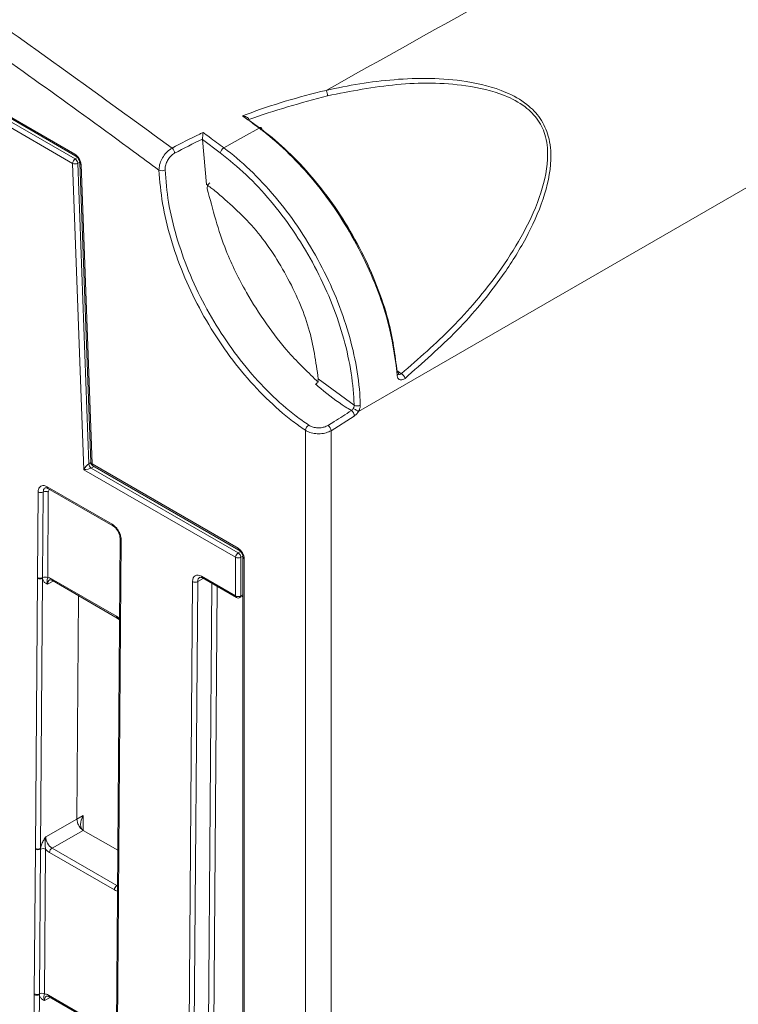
# Model space of a CAD drawing. Header units: millimetres. Extents: x 0 to 2100, y 0 to 1485.
# Tile 94 of 118: x 1461 to 1510, y 1047 to 1115. Entities that reach past the tile are written whole.
import ezdxf

# ---------------------------------------------------------------- set-up
doc = ezdxf.new("R2010")
doc.units = ezdxf.units.MM
doc.header["$LTSCALE"] = 5

msp = doc.modelspace()

# ---------------------------------------------------------------- linework, layer by layer
at = {"color": 7, "linetype": 'Continuous', "lineweight": 15}
for p, q in [((1484.339, 1088.028), (1826.256, 1285.412)), ((1464.711, 1105.072), (1310.906, 1193.861)), ((1311.083, 1194.166), (1464.888, 1105.376)), ((1449.248, 1114.721), (1464.871, 1105.702)), ((1449.307, 1114.584), (1464.934, 1105.563)), ((1476.818, 1108.081), (1476.82, 1108.047)), ((1476.82, 1108.047), (1477.697, 1107.395)), ((1473.622, 1106.705), (1473.624, 1106.739)), ((1473.622, 1106.705), (1473.904, 1103.619)), ((1474.853, 1105.789), (1473.622, 1106.705)), ((1465.483, 1084.035), (1464.711, 1105.072)), ((1465.063, 1105.08), (1465.82, 1084.442)), ((1465.204, 1105.101), (1465.959, 1084.542)), ((1465.292, 1104.991), (1466.046, 1084.432)), ((1487.004, 1090.517), (1486.983, 1090.77)), ((1481.577, 1090.281), (1484.039, 1088.457)), ((1484.043, 1087.718), (1482.464, 1086.713)), ((1480.697, 870.573), (1480.697, 1086.741)), ((1482.464, 1086.713), (1482.464, 870.573)), ((1475.904, 1078.019), (1465.483, 1084.035)), ((1465.995, 1084.146), (1476.081, 1078.324)), ((1466.046, 1084.432), (1476.072, 1078.645)), ((1466.108, 1084.293), (1476.135, 1078.505)), ((1462.964, 1082.863), (1467.427, 1080.287)), ((1463.016, 1082.747), (1467.478, 1080.17)), ((1462.296, 1076.626), (1462.34, 1082.502)), ((1462.691, 1082.499), (1462.647, 1076.623)), ((1463.042, 1082.496), (1462.998, 1076.62)), ((1467.967, 1079.314), (1467.923, 1073.438)), ((1468.04, 1079.212), (1467.996, 1073.336)), ((1475.904, 1075.366), (1475.904, 1078.019)), ((1476.256, 1078.018), (1476.256, 1075.365)), ((1476.405, 1078.032), (1476.405, 873.12)), ((1476.493, 1077.912), (1476.493, 873)), ((1462.156, 1058.025), (1462.295, 1076.577)), ((1462.295, 1076.577), (1462.296, 1076.626)), ((1462.647, 1076.575), (1462.508, 1058.022)), ((1462.647, 1076.623), (1462.647, 1076.575)), ((1473.57, 1076.713), (1475.904, 1075.366)), ((1473.622, 1076.597), (1475.956, 1075.25)), ((1463.267, 1076.536), (1467.723, 1073.964)), ((1463.318, 1076.42), (1467.775, 1073.847)), ((1471.576, 894.26), (1472.946, 1076.353)), ((1473.298, 1076.35), (1471.928, 894.257)), ((1465.005, 1060.03), (1465.121, 1075.379)), ((1476.201, 1075.247), (1476.405, 1075.358)), ((1467.775, 1073.847), (1467.925, 1073.731)), ((1467.922, 1073.389), (1467.783, 1054.837)), ((1467.995, 1073.287), (1467.856, 1054.734)), ((1467.923, 1073.438), (1467.922, 1073.389)), ((1467.996, 1073.336), (1467.995, 1073.287)), ((1462.864, 1058.816), (1465.005, 1060.03)), ((1465.005, 1060.03), (1465.439, 1060.286)), ((1465.443, 1059.263), (1463.302, 1058.048)), ((1465.443, 1059.263), (1467.806, 1057.899)), ((1462.081, 1048.036), (1462.155, 1057.976)), ((1462.155, 1057.976), (1462.156, 1058.025)), ((1462.506, 1057.973), (1462.432, 1048.032)), ((1462.508, 1058.022), (1462.506, 1057.973)), ((1462.857, 1057.969), (1462.783, 1048.029)), ((1467.582, 1055.171), (1463.125, 1057.744)), ((1463.302, 1058.048), (1467.758, 1055.475)), ((1467.782, 1054.787), (1467.707, 1044.847)), ((1467.855, 1054.685), (1467.781, 1044.745)), ((1467.782, 1054.836), (1467.782, 1054.787)), ((1467.856, 1054.734), (1467.855, 1054.685)), ((1462.038, 1042.392), (1462.08, 1047.986)), ((1462.08, 1047.986), (1462.081, 1048.036)), ((1462.432, 1047.984), (1462.39, 1042.389)), ((1462.432, 1048.032), (1462.432, 1047.984)), ((1463.051, 1047.945), (1467.508, 1045.373)), ((1463.103, 1047.829), (1467.56, 1045.256))]:
    msp.add_line(p, q, dxfattribs=at)
at = {"color": 8, "linetype": 'Continuous', "lineweight": 15}
for p, q in [((1464.888, 1105.376), (1465.044, 1105.465)), ((1465.197, 1105.157), (1465.063, 1105.08)), ((1465.82, 1084.442), (1465.96, 1084.522)), ((1466.18, 1084.251), (1465.995, 1084.146)), ((1476.081, 1078.324), (1476.239, 1078.414)), ((1476.398, 1078.099), (1476.256, 1078.018)), ((1473.684, 1076.561), (1473.298, 1076.35)), ((1463.373, 1076.388), (1462.994, 1076.173)), ((1472.912, 894.815), (1474.277, 1076.219)), ((1474.628, 1076.016), (1473.264, 894.813)), ((1476.256, 1075.365), (1476.405, 1075.446)), ((1465.439, 1060.286), (1465.432, 1059.27)), ((1467.758, 1055.475), (1467.788, 1055.492)), ((1463.165, 1047.793), (1462.779, 1047.582))]:
    msp.add_line(p, q, dxfattribs=at)
at = {"color": 7, "linetype": 'Continuous', "lineweight": 15, "flags": 128}
for points in [[(1475.096, 1106.134), (1476.451, 1106.896), (1477.516, 1107.495)], [(1477.516, 1107.495), (1477.556, 1107.515), (1477.594, 1107.525), (1477.628, 1107.525), (1477.656, 1107.516), (1477.677, 1107.498), (1477.692, 1107.471), (1477.698, 1107.436), (1477.697, 1107.395)]]:
    msp.add_lwpolyline(points, dxfattribs=at)
at = {"color": 7, "linetype": 'Continuous', "lineweight": 15}
for centre, radius, start, end in [((1481.537, 1109.728), 0.682, 358.43556, 31.36271), ((1471.235, 1105.749), 0.48, 2.56356, 51.00285), ((1475.375, 1105.68), 0.533, 121.57789, 168.24721), ((1465.095, 1105.052), 0.385, 122.62937, 177.08194), ((1464.878, 1105.443), 0.407, 245.71519, 296.95909), ((1464.674, 1105.05), 0.39, 4.39083, 56.78065), ((1470.834, 1105.055), 0.492, 246.21253, 297.1291), ((1486.959, 1090.617), 0.135, 11.42262, 70.36961), ((1486.99, 1090.149), 0.568, 16.17442, 58.46563), ((1483.587, 1087.676), 0.498, 7.6706, 57.33577), ((1484.244, 1088.891), 0.48, 244.72113, 297.12628), ((1481.189, 1086.674), 0.497, 122.08947, 172.26482), ((1481.993, 1086.677), 0.473, 4.40319, 56.89411), ((1466.209, 1084.472), 0.39, 184.39083, 236.78065), ((1466.258, 1084.553), 0.3, 182.10209, 240.00269), ((1462.519, 1082.847), 0.388, 242.58674, 296.35936), ((1462.863, 1082.152), 0.388, 62.58674, 116.35936), ((1476.288, 1078), 0.385, 122.62937, 177.08194), ((1476.081, 1078.368), 0.391, 243.0879, 296.63099), ((1475.869, 1077.999), 0.388, 2.85478, 56.86034), ((1462.474, 1076.921), 0.388, 242.571, 296.56425), ((1462.474, 1076.971), 0.388, 242.58674, 296.35936), ((1462.819, 1076.276), 0.388, 62.58674, 116.35936), ((1473.125, 1076.697), 0.388, 242.571, 296.56425), ((1476.081, 1075.714), 0.391, 243.0879, 296.63099), ((1476.081, 1075.466), 0.25, 240.00269, 298.68883), ((1462.334, 1058.32), 0.388, 242.58674, 296.35936), ((1462.334, 1058.369), 0.388, 242.571, 296.56425), ((1462.679, 1057.625), 0.388, 62.58674, 116.35936), ((1463.509, 1057.724), 0.385, 122.62937, 177.08194), ((1467.966, 1055.151), 0.385, 122.62937, 177.08194), ((1462.259, 1048.331), 0.388, 242.571, 296.56425), ((1462.259, 1048.38), 0.388, 242.58674, 296.35936), ((1462.604, 1047.685), 0.388, 62.58674, 116.35936)]:
    msp.add_arc(centre, radius, start, end, dxfattribs=at)
at = {"color": 8, "linetype": 'Continuous', "lineweight": 15}
for centre, radius, start, end in [((1465.023, 1105.686), 0.152, 173.91854, 233.7022), ((1465.341, 1105.121), 0.139, 188.41537, 249.0462), ((1486.953, 1090.645), 0.138, 291.46912, 359.33548), ((1466.096, 1084.562), 0.139, 188.41537, 249.0462), ((1466.194, 1084.415), 0.149, 173.18648, 234.83314), ((1463.088, 1082.848), 0.124, 173.27009, 234.74954), ((1467.55, 1080.272), 0.124, 173.16086, 235.945), ((1468.089, 1079.325), 0.123, 184.83787, 246.40518), ((1476.224, 1078.628), 0.153, 173.93991, 233.46188), ((1476.553, 1078.048), 0.148, 185.99962, 246.28614), ((1473.694, 1076.698), 0.124, 173.24925, 234.77037), ((1463.386, 1076.52), 0.121, 172.21168, 235.80795), ((1476.028, 1075.351), 0.124, 173.24925, 234.77037), ((1476.134, 1075.35), 0.123, 303.03499, 6.87549), ((1467.842, 1073.947), 0.121, 172.20152, 235.9076), ((1468.044, 1073.399), 0.123, 184.84532, 246.42365), ((1468.045, 1073.449), 0.123, 184.86648, 246.4025), ((1467.905, 1054.798), 0.123, 184.86648, 246.4025), ((1467.905, 1054.847), 0.123, 184.84532, 246.42365), ((1463.171, 1047.929), 0.121, 172.28264, 235.73698)]:
    msp.add_arc(centre, radius, start, end, dxfattribs=at)
at = {"color": 7, "linetype": 'Continuous', "lineweight": 15}
for centre, major_axis, ratio, start_param, end_param in [((1464.868, 1105.21), (-0.296, 0.522), 0.582397, 3.983873, 5.502309), ((1465.66, 1084.136), (0.226, 0.318), 0.249827, 0.499479, 2.061548), ((1465.66, 1084.136), (0.38, 0.059), 0.214498, 4.195902, 5.757972), ((1476.069, 1078.152), (-0.296, 0.522), 0.582397, 3.94024, 5.502309), ((1463.261, 1075.819), (-0.432, 0.761), 0.582442, 5.502233, 5.950747), ((1473.565, 1075.995), (-0.432, 0.761), 0.582353, 5.502308, 7.073028), ((1467.718, 1073.246), (-0.432, 0.761), 0.582353, 5.053794, 5.502308), ((1465.885, 1060.033), (0.444, 0.769), 0.577335, 1.575127, 3.137194), ((1463.307, 1058.561), (-0.308, 0.544), 0.58649, 0.789937, 2.360657), ((1463.131, 1058.461), (-0.432, 0.761), 0.582442, 1.912279, 2.360641), ((1467.587, 1055.888), (-0.432, 0.761), 0.582353, 2.360715, 2.809077), ((1463.046, 1047.228), (-0.432, 0.761), 0.582353, 5.502308, 5.950669)]:
    msp.add_ellipse(centre, major_axis=major_axis, ratio=ratio, start_param=start_param, end_param=end_param, dxfattribs=at)
at = {"color": 8, "linetype": 'Continuous', "lineweight": 15}
for centre, major_axis, ratio, start_param, end_param in [((1463.307, 1082.343), (-0.185, 0.326), 0.582353, 6.205854, 7.073028), ((1473.742, 1076.096), (-0.312, 0.542), 0.582321, 6.270975, 7.069493), ((1463.438, 1075.919), (-0.308, 0.544), 0.58649, 0.001795, 0.789937), ((1463.223, 1047.328), (-0.312, 0.542), 0.582321, 6.272393, 7.069493)]:
    msp.add_ellipse(centre, major_axis=major_axis, ratio=ratio, start_param=start_param, end_param=end_param, dxfattribs=at)
at = {"color": 7, "linetype": 'Continuous', "lineweight": 15}
for points, knots in [([(1482.12, 1110.083), (1492.074, 1115.65), (1512.214, 1126.913), (1542.908, 1143.882), (1573.954, 1161.202), (1604.445, 1179.073), (1634.39, 1197.127), (1666.088, 1216.083), (1700.113, 1236.015), (1736.353, 1256.984), (1772.74, 1277.807), (1796.983, 1291.515), (1809.009, 1298.315)], [0, 0, 0, 0, 0.09022, 0.18253, 0.277185, 0.371533, 0.464531, 0.557207, 0.667016, 0.779215, 0.890478, 1, 1, 1, 1]), ([(1414.36, 1143.755), (1419.298, 1140.838), (1429.685, 1134.704), (1444.416, 1125.195), (1458.544, 1115.577), (1467.205, 1109.275), (1471.537, 1106.122)], [0, 0, 0, 0, 0.258322, 0.54334, 0.771558, 1, 1, 1, 1]), ([(1470.635, 1104.605), (1470.055, 1105.034), (1465.434, 1108.443), (1456.751, 1114.667), (1443.209, 1123.903), (1428.426, 1133.434), (1417.7, 1139.739), (1412.415, 1142.845)], [0, 0, 0, 0, 0.030121, 0.239728, 0.449335, 0.728679, 1, 1, 1, 1]), ([(1482.12, 1110.083), (1482.12, 1110.083), (1483.638, 1110.433), (1486.81, 1110.958), (1491.028, 1110.944), (1494.126, 1110.193), (1495.849, 1109.25), (1496.88, 1108.194), (1497.483, 1106.864), (1497.641, 1104.927), (1497.077, 1102.516), (1495.87, 1099.861), (1493.92, 1096.783), (1491.145, 1093.465), (1488.747, 1091.368), (1487.536, 1090.308)], [0, 0, 0, 0, 0.0000019, 0.130121, 0.2640884, 0.3390918, 0.3829368, 0.4171166, 0.4514953, 0.4931751, 0.5666166, 0.6460741, 0.7273596, 0.8622546, 1, 1, 1, 1]), ([(1487.287, 1090.634), (1488.466, 1091.657), (1490.846, 1093.722), (1493.601, 1096.962), (1495.575, 1100.004), (1496.799, 1102.59), (1497.403, 1104.945), (1497.292, 1106.815), (1496.725, 1108.089), (1495.725, 1109.083), (1494.038, 1109.956), (1491.045, 1110.619), (1486.881, 1110.633), (1483.792, 1110.021), (1482.219, 1109.709)], [0, 0, 0, 0, 0.136349, 0.275204, 0.355231, 0.436602, 0.509496, 0.550179, 0.583343, 0.616439, 0.659497, 0.734191, 0.864637, 1, 1, 1, 1]), ([(1476.384, 1108.337), (1476.467, 1108.368), (1478.288, 1109.055), (1480.216, 1109.636), (1482.12, 1110.083), (1482.12, 1110.083)], [0, 0, 0, 0, 0.04547, 0.999989, 1, 1, 1, 1]), ([(1482.219, 1109.709), (1480.378, 1109.215), (1478.536, 1108.72), (1476.818, 1108.081), (1476.818, 1108.081)], [0, 0, 0, 0, 0.999526, 1, 1, 1, 1]), ([(1477.516, 1107.495), (1477.516, 1107.495), (1477.375, 1107.599), (1476.998, 1107.881), (1476.621, 1108.161), (1476.384, 1108.337)], [0, 0, 0, 0, 0.000046, 0.371556, 1, 1, 1, 1]), ([(1476.818, 1108.081), (1476.81, 1108.103), (1476.794, 1108.151), (1476.715, 1108.224), (1476.579, 1108.296), (1476.457, 1108.327), (1476.385, 1108.337), (1476.384, 1108.337)], [0, 0, 0, 0, 0.152783, 0.338678, 0.616461, 0.99308, 1, 1, 1, 1]), ([(1471.537, 1106.122), (1472.164, 1106.451), (1472.863, 1106.818), (1473.593, 1107.159), (1473.67, 1107.195)], [0, 0, 0, 0, 0.895274, 1, 1, 1, 1]), ([(1473.624, 1106.739), (1473.627, 1106.766), (1473.634, 1106.821), (1473.645, 1106.925), (1473.657, 1107.049), (1473.665, 1107.14), (1473.669, 1107.186), (1473.67, 1107.194), (1473.67, 1107.195)], [0, 0, 0, 0, 0.173463, 0.345831, 0.600804, 0.930575, 0.992436, 1, 1, 1, 1]), ([(1473.67, 1107.195), (1473.81, 1107.091), (1474.285, 1106.738), (1474.76, 1106.384), (1475.096, 1106.134), (1475.096, 1106.134)], [0, 0, 0, 0, 0.294251, 0.999963, 1, 1, 1, 1]), ([(1486.983, 1090.77), (1486.823, 1091.889), (1486.554, 1093.775), (1485.611, 1096.555), (1484.553, 1098.936), (1483.24, 1101.233), (1481.727, 1103.383), (1480.044, 1105.316), (1478.709, 1106.555), (1477.858, 1107.236), (1477.617, 1107.419), (1477.516, 1107.495), (1477.516, 1107.495)], [0, 0, 0, 0, 0.185641, 0.31279, 0.439945, 0.567321, 0.694692, 0.822347, 0.950006, 0.978967, 0.999996, 1, 1, 1, 1]), ([(1477.697, 1107.395), (1477.933, 1107.214), (1478.763, 1106.575), (1480.169, 1105.266), (1481.812, 1103.381), (1483.306, 1101.265), (1484.588, 1099.022), (1485.635, 1096.677), (1486.591, 1093.86), (1486.848, 1091.922), (1487.004, 1090.744)], [0, 0, 0, 0, 0.049285, 0.173306, 0.300971, 0.424758, 0.552125, 0.675699, 0.802835, 1, 1, 1, 1]), ([(1473.624, 1106.739), (1473.623, 1106.738), (1472.97, 1106.43), (1472.342, 1106.1), (1471.715, 1105.77)], [0, 0, 0, 0, 0.001004, 1, 1, 1, 1]), ([(1470.635, 1104.605), (1470.645, 1104.728), (1470.665, 1104.976), (1470.826, 1105.373), (1471.062, 1105.731), (1471.315, 1105.984), (1471.476, 1106.084), (1471.537, 1106.122)], [0, 0, 0, 0, 0.21898, 0.438705, 0.655966, 0.87021, 1, 1, 1, 1]), ([(1471.715, 1105.77), (1471.669, 1105.742), (1471.546, 1105.667), (1471.358, 1105.476), (1471.184, 1105.205), (1471.07, 1104.901), (1471.062, 1104.712), (1471.058, 1104.617)], [0, 0, 0, 0, 0.130189, 0.344823, 0.562019, 0.781356, 1, 1, 1, 1]), ([(1484.039, 1088.457), (1484.033, 1088.632), (1484.002, 1089.531), (1483.786, 1091.237), (1483.208, 1093.596), (1482.337, 1095.973), (1481.214, 1098.299), (1479.862, 1100.508), (1478.325, 1102.536), (1476.643, 1104.347), (1475.45, 1105.308), (1474.853, 1105.789)], [0, 0, 0, 0, 0.029395, 0.151054, 0.272709, 0.39408, 0.515456, 0.636598, 0.757735, 0.878863, 1, 1, 1, 1]), ([(1475.096, 1106.134), (1475.096, 1106.134), (1475.7, 1105.684), (1476.911, 1104.659), (1478.62, 1102.839), (1480.197, 1100.76), (1481.569, 1098.519), (1482.723, 1096.139), (1483.607, 1093.726), (1484.205, 1091.309), (1484.425, 1089.57), (1484.457, 1088.642), (1484.463, 1088.464)], [0, 0, 0, 0, 0.000003, 0.11941, 0.242272, 0.361682, 0.484547, 0.604188, 0.727279, 0.84718, 0.97061, 1, 1, 1, 1]), ([(1464.934, 1105.563), (1464.953, 1105.55), (1464.991, 1105.525), (1465.061, 1105.451), (1465.127, 1105.355), (1465.176, 1105.248), (1465.2, 1105.158), (1465.203, 1105.117), (1465.204, 1105.101)], [0, 0, 0, 0, 0.166308, 0.33563, 0.520518, 0.714241, 0.887013, 1, 1, 1, 1]), ([(1480.697, 1086.741), (1480.401, 1086.948), (1479.488, 1087.587), (1477.992, 1088.901), (1476.283, 1090.757), (1474.731, 1092.856), (1473.373, 1095.125), (1472.253, 1097.507), (1471.401, 1099.928), (1470.825, 1102.335), (1470.698, 1103.848), (1470.635, 1104.605)], [0, 0, 0, 0, 0.056535, 0.174466, 0.292396, 0.410329, 0.528262, 0.646197, 0.764131, 0.882066, 1, 1, 1, 1]), ([(1471.058, 1104.617), (1471.118, 1103.886), (1471.24, 1102.402), (1471.803, 1100.053), (1472.638, 1097.667), (1473.731, 1095.341), (1475.066, 1093.102), (1476.582, 1091.054), (1478.263, 1089.218), (1479.585, 1088.068), (1480.485, 1087.397), (1480.775, 1087.199), (1480.925, 1087.096)], [0, 0, 0, 0, 0.116248, 0.235867, 0.352115, 0.471734, 0.58798, 0.707598, 0.823842, 0.943456, 0.970849, 1, 1, 1, 1]), ([(1473.904, 1103.619), (1474.001, 1103.547), (1474.194, 1103.404), (1474.386, 1103.261), (1474.481, 1103.19)], [0, 0, 0, 0, 0.50512, 1, 1, 1, 1]), ([(1473.959, 1103.331), (1473.955, 1103.366), (1473.947, 1103.437), (1473.974, 1103.548), (1474.025, 1103.641), (1474.084, 1103.698), (1474.122, 1103.719), (1474.135, 1103.726)], [0, 0, 0, 0, 0.234812, 0.470199, 0.690071, 0.892313, 1, 1, 1, 1]), ([(1473.959, 1103.331), (1474.327, 1101.906), (1474.946, 1099.506), (1476.504, 1096.367), (1477.983, 1094.031), (1479.634, 1091.895), (1480.899, 1090.692), (1481.591, 1090.035)], [0, 0, 0, 0, 0.290551, 0.48938, 0.648762, 0.808144, 1, 1, 1, 1]), ([(1474.481, 1103.19), (1475.399, 1102.397), (1477.237, 1100.81), (1479.483, 1097.425), (1481.092, 1093.759), (1481.417, 1091.429), (1481.577, 1090.281)], [0, 0, 0, 0, 0.2515421, 0.5031075, 0.755292, 1, 1, 1, 1]), ([(1486.99, 1090.827), (1487.057, 1090.781), (1487.155, 1090.713), (1487.255, 1090.653), (1487.287, 1090.634)], [0, 0, 0, 0, 0.6747453, 1, 1, 1, 1]), ([(1481.398, 1089.903), (1481.42, 1089.921), (1481.465, 1089.958), (1481.522, 1090.04), (1481.562, 1090.134), (1481.578, 1090.217), (1481.577, 1090.264), (1481.577, 1090.281)], [0, 0, 0, 0, 0.213729, 0.427269, 0.645964, 0.875505, 1, 1, 1, 1]), ([(1487.536, 1090.308), (1487.488, 1090.275), (1487.393, 1090.209), (1487.253, 1090.185), (1487.133, 1090.223), (1487.046, 1090.323), (1487.011, 1090.434), (1487.005, 1090.504), (1487.004, 1090.517)], [0, 0, 0, 0, 0.189653, 0.37965, 0.570683, 0.763125, 0.956959, 1, 1, 1, 1]), ([(1487.287, 1090.634), (1487.264, 1090.618), (1487.217, 1090.585), (1487.145, 1090.571), (1487.106, 1090.589), (1487.087, 1090.597)], [0, 0, 0, 0, 0.33743, 0.6750468, 1, 1, 1, 1]), ([(1487.102, 1090.585), (1487.103, 1090.584), (1487.105, 1090.581), (1487.094, 1090.604), (1487.093, 1090.635), (1487.093, 1090.644)], [0, 0, 0, 0, 0.282275, 0.802444, 1, 1, 1, 1]), ([(1483.855, 1088.095), (1483.714, 1088.182), (1483.006, 1088.617), (1482.18, 1089.228), (1481.514, 1089.803), (1481.398, 1089.903)], [0, 0, 0, 0, 0.170646, 0.855247, 1, 1, 1, 1]), ([(1482.251, 1087.073), (1482.392, 1087.159), (1482.928, 1087.485), (1483.462, 1087.836), (1483.855, 1088.095)], [0, 0, 0, 0, 0.263991, 1, 1, 1, 1]), ([(1483.855, 1088.095), (1483.879, 1088.113), (1483.926, 1088.15), (1483.966, 1088.207), (1483.983, 1088.238), (1483.983, 1088.238)], [0, 0, 0, 0, 0.4921118, 0.9843593, 1, 1, 1, 1]), ([(1484.043, 1087.718), (1484.043, 1087.735), (1484.044, 1087.783), (1484.026, 1087.867), (1483.985, 1087.961), (1483.926, 1088.043), (1483.879, 1088.078), (1483.855, 1088.095)], [0, 0, 0, 0, 0.128817, 0.348441, 0.566595, 0.783563, 1, 1, 1, 1]), ([(1483.983, 1088.238), (1483.989, 1088.249), (1484.005, 1088.279), (1484.029, 1088.342), (1484.041, 1088.406), (1484.039, 1088.446), (1484.039, 1088.457)], [0, 0, 0, 0, 0.153964, 0.419736, 0.842378, 1, 1, 1, 1]), ([(1483.983, 1088.238), (1484.013, 1088.221), (1484.073, 1088.187), (1484.176, 1088.127), (1484.272, 1088.069), (1484.317, 1088.041), (1484.339, 1088.028)], [0, 0, 0, 0, 0.25, 0.5, 0.75, 1, 1, 1, 1]), ([(1484.463, 1088.464), (1484.463, 1088.442), (1484.462, 1088.362), (1484.434, 1088.234), (1484.383, 1088.109), (1484.351, 1088.049), (1484.339, 1088.028), (1484.339, 1088.028)], [0, 0, 0, 0, 0.157846, 0.581097, 0.846586, 0.999846, 1, 1, 1, 1]), ([(1484.08, 1087.742), (1484.069, 1087.735), (1484.057, 1087.727), (1484.044, 1087.719), (1484.043, 1087.718)], [0, 0, 0, 0, 0.895213, 1, 1, 1, 1]), ([(1484.339, 1088.028), (1484.338, 1088.026), (1484.303, 1087.966), (1484.221, 1087.853), (1484.127, 1087.779), (1484.08, 1087.742)], [0, 0, 0, 0, 0.0156, 0.507798, 1, 1, 1, 1]), ([(1482.464, 1086.713), (1482.355, 1086.66), (1482.137, 1086.553), (1481.721, 1086.489), (1481.298, 1086.509), (1480.943, 1086.602), (1480.767, 1086.701), (1480.697, 1086.741)], [0, 0, 0, 0, 0.2142437, 0.4285237, 0.6425259, 0.8562947, 1, 1, 1, 1]), ([(1480.925, 1087.096), (1480.978, 1087.065), (1481.109, 1086.988), (1481.375, 1086.916), (1481.692, 1086.901), (1482.005, 1086.951), (1482.169, 1087.032), (1482.251, 1087.073)], [0, 0, 0, 0, 0.142982, 0.355878, 0.569678, 0.784574, 1, 1, 1, 1]), ([(1462.34, 1082.502), (1462.343, 1082.547), (1462.35, 1082.669), (1462.411, 1082.813), (1462.524, 1082.918), (1462.673, 1082.959), (1462.83, 1082.933), (1462.931, 1082.88), (1462.964, 1082.863)], [0, 0, 0, 0, 0.121117, 0.335616, 0.500056, 0.684519, 0.899008, 1, 1, 1, 1]), ([(1462.83, 1082.787), (1462.835, 1082.79), (1462.847, 1082.799), (1462.91, 1082.803), (1462.99, 1082.756), (1463.018, 1082.741)], [0, 0, 0, 0, 0.265624, 0.750011, 1, 1, 1, 1]), ([(1467.427, 1080.287), (1467.466, 1080.261), (1467.574, 1080.192), (1467.728, 1080.033), (1467.873, 1079.819), (1467.981, 1079.584), (1468.035, 1079.372), (1468.039, 1079.251), (1468.04, 1079.212)], [0, 0, 0, 0, 0.121117, 0.335616, 0.500056, 0.684519, 0.899008, 1, 1, 1, 1]), ([(1467.479, 1080.167), (1467.519, 1080.142), (1467.607, 1080.086), (1467.749, 1079.926), (1467.871, 1079.723), (1467.954, 1079.499), (1467.962, 1079.375), (1467.967, 1079.314)], [0, 0, 0, 0, 0.168704, 0.369385, 0.579953, 0.792629, 1, 1, 1, 1]), ([(1476.135, 1078.505), (1476.154, 1078.492), (1476.192, 1078.467), (1476.263, 1078.393), (1476.328, 1078.297), (1476.377, 1078.19), (1476.402, 1078.095), (1476.404, 1078.051), (1476.405, 1078.032)], [0, 0, 0, 0, 0.162187, 0.326917, 0.506774, 0.695198, 0.863192, 1, 1, 1, 1]), ([(1462.994, 1076.173), (1462.993, 1076.173), (1462.974, 1076.182), (1462.902, 1076.214), (1462.783, 1076.28), (1462.677, 1076.404), (1462.656, 1076.527), (1462.647, 1076.575)], [0, 0, 0, 0, 0.00555, 0.122992, 0.446955, 0.782838, 1, 1, 1, 1]), ([(1462.994, 1076.173), (1462.994, 1076.174), (1462.984, 1076.202), (1462.958, 1076.291), (1462.951, 1076.408), (1462.963, 1076.501), (1462.988, 1076.586), (1462.998, 1076.62)], [0, 0, 0, 0, 0.0066007, 0.1461404, 0.501196, 0.7992308, 1, 1, 1, 1]), ([(1473.435, 1076.637), (1473.439, 1076.64), (1473.45, 1076.649), (1473.504, 1076.653), (1473.587, 1076.614), (1473.622, 1076.597)], [0, 0, 0, 0, 0.220935, 0.6633, 1, 1, 1, 1]), ([(1463.13, 1076.46), (1463.134, 1076.463), (1463.145, 1076.471), (1463.197, 1076.477), (1463.281, 1076.437), (1463.318, 1076.42)], [0, 0, 0, 0, 0.2117448, 0.6545225, 1, 1, 1, 1]), ([(1465.439, 1059.265), (1465.383, 1059.306), (1465.27, 1059.388), (1465.126, 1059.59), (1465.025, 1059.818), (1465.012, 1059.96), (1465.005, 1060.03)], [0, 0, 0, 0, 0.245899, 0.497266, 0.748633, 1, 1, 1, 1]), ([(1462.508, 1058.022), (1462.517, 1058.08), (1462.54, 1058.227), (1462.649, 1058.472), (1462.77, 1058.671), (1462.843, 1058.783), (1462.863, 1058.814), (1462.864, 1058.816)], [0, 0, 0, 0, 0.217183, 0.553026, 0.876986, 0.994449, 1, 1, 1, 1]), ([(1462.857, 1057.969), (1462.848, 1058.025), (1462.825, 1058.162), (1462.815, 1058.412), (1462.825, 1058.64), (1462.853, 1058.775), (1462.863, 1058.814), (1462.864, 1058.816)], [0, 0, 0, 0, 0.2007687, 0.4987608, 0.8538291, 0.9933988, 1, 1, 1, 1]), ([(1462.779, 1047.582), (1462.778, 1047.583), (1462.759, 1047.591), (1462.687, 1047.623), (1462.568, 1047.689), (1462.462, 1047.813), (1462.441, 1047.936), (1462.432, 1047.984)], [0, 0, 0, 0, 0.0055506, 0.1230141, 0.4469737, 0.7828174, 1, 1, 1, 1]), ([(1462.783, 1048.029), (1462.773, 1047.995), (1462.747, 1047.911), (1462.736, 1047.817), (1462.743, 1047.7), (1462.769, 1047.611), (1462.779, 1047.583), (1462.779, 1047.582)], [0, 0, 0, 0, 0.200769, 0.498761, 0.853829, 0.993399, 1, 1, 1, 1]), ([(1462.916, 1047.869), (1462.919, 1047.872), (1462.93, 1047.881), (1462.982, 1047.886), (1463.066, 1047.846), (1463.103, 1047.829)], [0, 0, 0, 0, 0.2024162, 0.6503478, 1, 1, 1, 1])]:
    msp.add_open_spline(points, degree=3, knots=knots, dxfattribs=at)
at = {"color": 8, "linetype": 'Continuous', "lineweight": 15}
msp.add_open_spline([(1462.83, 1082.789), (1462.828, 1082.788), (1462.795, 1082.779), (1462.744, 1082.717), (1462.698, 1082.619), (1462.693, 1082.531), (1462.691, 1082.499)], degree=3, knots=[0, 0, 0, 0, 0.024157, 0.345055, 0.763642, 1, 1, 1, 1], dxfattribs=at)

doc.saveas('drawing.dxf')
